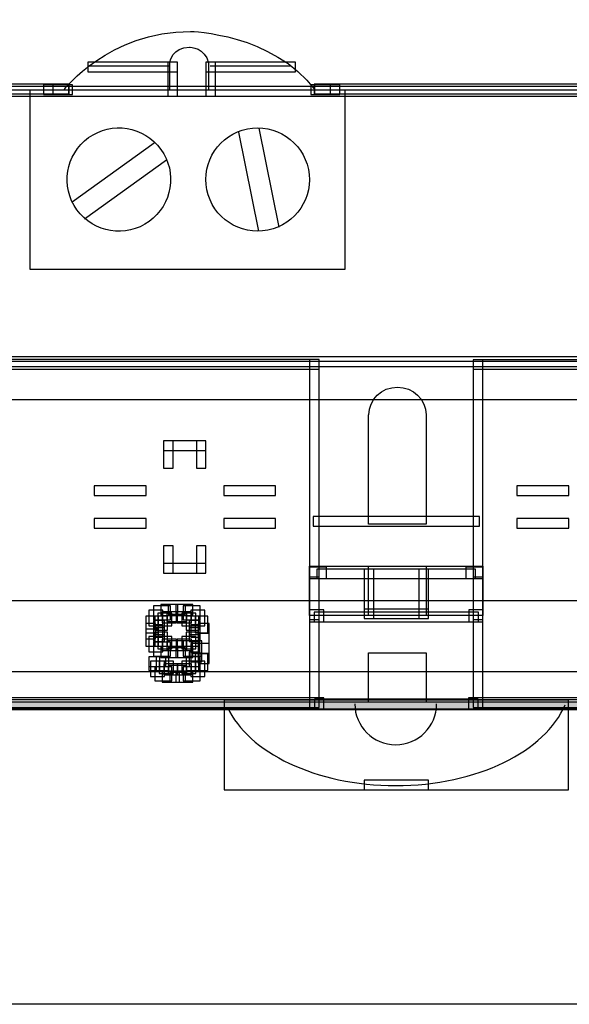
# Model space of a CAD drawing. Extents: x 0 to 566, y 0 to 372.
# Tile 7 of 24: x 118 to 175, y 0 to 102. Entities that reach past the tile are written whole.
import ezdxf

# ---------------------------------------------------------------- set-up
doc = ezdxf.new("R2010")
doc.units = 0
doc.layers.add('CAPA_1', color=7, linetype='CONTINUOUS')

# ---------------------------------------------------------------- blocks, each defined once
blk = doc.blocks.new('BLOCK_258')
at = {"layer": 'CAPA_1'}
blk.add_lwpolyline([(164.36, 30.74), (165.85, 30.74), (165.85, 31.86), (164.36, 31.86), (164.36, 30.74)], dxfattribs=at)
blk = doc.blocks.new('BLOCK_257')
at = {"layer": 'CAPA_1'}
blk.add_blockref('BLOCK_258', (0, 0), dxfattribs=at)
blk = doc.blocks.new('BLOCK_268')
at = {"layer": 'CAPA_1'}
blk.add_lwpolyline([(57.14, 30.66), (256.56, 30.66), (256.56, 31.66), (57.14, 31.66), (57.14, 30.66)], dxfattribs=at)
blk = doc.blocks.new('BLOCK_267')
at = {"layer": 'CAPA_1'}
blk.add_blockref('BLOCK_268', (0, 0), dxfattribs=at)
blk = doc.blocks.new('BLOCK_270')
at = {"layer": 'CAPA_1'}
blk.add_lwpolyline([(148.34, 30.74), (165.36, 30.74), (165.36, 31.74), (148.34, 31.74), (148.34, 30.74)], dxfattribs=at)
blk = doc.blocks.new('BLOCK_269')
at = {"layer": 'CAPA_1'}
blk.add_blockref('BLOCK_270', (0, 0), dxfattribs=at)
blk = doc.blocks.new('BLOCK_272')
at = {"layer": 'CAPA_1'}
blk.add_lwpolyline([(64.22, 30.86), (148.85, 30.86), (148.85, 31.86), (64.22, 31.86), (64.22, 30.86)], dxfattribs=at)
blk = doc.blocks.new('BLOCK_271')
at = {"layer": 'CAPA_1'}
blk.add_blockref('BLOCK_272', (0, 0), dxfattribs=at)
blk = doc.blocks.new('BLOCK_274')
at = {"layer": 'CAPA_1'}
blk.add_lwpolyline([(164.85, 30.86), (249.48, 30.86), (249.48, 31.86), (164.85, 31.86), (164.85, 30.86)], dxfattribs=at)
blk = doc.blocks.new('BLOCK_273')
at = {"layer": 'CAPA_1'}
blk.add_blockref('BLOCK_274', (0, 0), dxfattribs=at)
blk = doc.blocks.new('BLOCK_284')
at = {"layer": 'CAPA_1'}
blk.add_lwpolyline([(133.32, 33.5), (134.94, 33.5), (134.94, 34.5), (133.32, 34.5), (133.32, 33.5)], dxfattribs=at)
blk = doc.blocks.new('BLOCK_283')
at = {"layer": 'CAPA_1'}
blk.add_blockref('BLOCK_284', (0, 0), dxfattribs=at)
blk = doc.blocks.new('BLOCK_298')
at = {"layer": 'CAPA_1'}
blk.add_lwpolyline([(133.16, 34.25), (135.09, 34.25), (135.09, 35.25), (133.16, 35.25), (133.16, 34.25)], dxfattribs=at)
blk = doc.blocks.new('BLOCK_297')
at = {"layer": 'CAPA_1'}
blk.add_blockref('BLOCK_298', (0, 0), dxfattribs=at)
blk = doc.blocks.new('BLOCK_306')
at = {"layer": 'CAPA_1'}
blk.add_lwpolyline([(132.54, 33.5), (134.32, 33.5), (134.32, 34.65), (132.54, 34.65), (132.54, 33.5)], dxfattribs=at)
blk = doc.blocks.new('BLOCK_305')
at = {"layer": 'CAPA_1'}
blk.add_blockref('BLOCK_306', (0, 0), dxfattribs=at)
blk = doc.blocks.new('BLOCK_308')
at = {"layer": 'CAPA_1'}
blk.add_lwpolyline([(132.39, 36.06), (134.16, 36.06), (134.16, 37.21), (132.39, 37.21), (132.39, 36.06)], dxfattribs=at)
blk = doc.blocks.new('BLOCK_307')
at = {"layer": 'CAPA_1'}
blk.add_blockref('BLOCK_308', (0, 0), dxfattribs=at)
blk = doc.blocks.new('BLOCK_310')
at = {"layer": 'CAPA_1'}
blk.add_lwpolyline([(147.85, 30.74), (149.34, 30.74), (149.34, 31.86), (147.85, 31.86), (147.85, 30.74)], dxfattribs=at)
blk = doc.blocks.new('BLOCK_309')
at = {"layer": 'CAPA_1'}
blk.add_blockref('BLOCK_310', (0, 0), dxfattribs=at)
blk = doc.blocks.new('BLOCK_312')
at = {"layer": 'CAPA_1'}
blk.add_lwpolyline([(132.7, 34.25), (134.16, 34.25), (134.16, 35.4), (132.7, 35.4), (132.7, 34.25)], dxfattribs=at)
blk = doc.blocks.new('BLOCK_311')
at = {"layer": 'CAPA_1'}
blk.add_blockref('BLOCK_312', (0, 0), dxfattribs=at)
blk = doc.blocks.new('BLOCK_326')
at = {"layer": 'CAPA_1'}
blk.add_lwpolyline([(133.94, 33.5), (135.71, 33.5), (135.71, 34.65), (133.94, 34.65), (133.94, 33.5)], dxfattribs=at)
blk = doc.blocks.new('BLOCK_325')
at = {"layer": 'CAPA_1'}
blk.add_blockref('BLOCK_326', (0, 0), dxfattribs=at)
blk = doc.blocks.new('BLOCK_328')
at = {"layer": 'CAPA_1'}
blk.add_lwpolyline([(133.94, 36.06), (135.71, 36.06), (135.71, 37.21), (133.94, 37.21), (133.94, 36.06)], dxfattribs=at)
blk = doc.blocks.new('BLOCK_327')
at = {"layer": 'CAPA_1'}
blk.add_blockref('BLOCK_328', (0, 0), dxfattribs=at)
blk = doc.blocks.new('BLOCK_332')
at = {"layer": 'CAPA_1'}
blk.add_lwpolyline([(131.15, 35.15), (132.92, 35.15), (132.92, 36.15), (131.15, 36.15), (131.15, 35.15)], dxfattribs=at)
blk = doc.blocks.new('BLOCK_331')
at = {"layer": 'CAPA_1'}
blk.add_blockref('BLOCK_332', (0, 0), dxfattribs=at)
blk = doc.blocks.new('BLOCK_334')
at = {"layer": 'CAPA_1'}
blk.add_lwpolyline([(133.16, 36.06), (134.94, 36.06), (134.94, 37.06), (133.16, 37.06), (133.16, 36.06)], dxfattribs=at)
blk = doc.blocks.new('BLOCK_333')
at = {"layer": 'CAPA_1'}
blk.add_blockref('BLOCK_334', (0, 0), dxfattribs=at)
blk = doc.blocks.new('BLOCK_336')
at = {"layer": 'CAPA_1'}
blk.add_lwpolyline([(133.01, 36.81), (135.09, 36.81), (135.09, 37.81), (133.01, 37.81), (133.01, 36.81)], dxfattribs=at)
blk = doc.blocks.new('BLOCK_335')
at = {"layer": 'CAPA_1'}
blk.add_blockref('BLOCK_336', (0, 0), dxfattribs=at)
blk = doc.blocks.new('BLOCK_352')
at = {"layer": 'CAPA_1'}
blk.add_lwpolyline([(148.31, 39.78), (165.39, 39.78), (165.39, 40.78), (148.31, 40.78), (148.31, 39.78)], dxfattribs=at)
blk = doc.blocks.new('BLOCK_351')
at = {"layer": 'CAPA_1'}
blk.add_blockref('BLOCK_352', (0, 0), dxfattribs=at)
blk = doc.blocks.new('BLOCK_356')
at = {"layer": 'CAPA_1'}
blk.add_lwpolyline([(133.01, 39.83), (135.09, 39.83), (135.09, 40.83), (133.01, 40.83), (133.01, 39.83)], dxfattribs=at)
blk = doc.blocks.new('BLOCK_355')
at = {"layer": 'CAPA_1'}
blk.add_blockref('BLOCK_356', (0, 0), dxfattribs=at)
blk = doc.blocks.new('BLOCK_362')
at = {"layer": 'CAPA_1'}
blk.add_lwpolyline([(153.52, 40.11), (160.18, 40.11), (160.18, 41.11), (153.52, 41.11), (153.52, 40.11)], dxfattribs=at)
blk = doc.blocks.new('BLOCK_361')
at = {"layer": 'CAPA_1'}
blk.add_blockref('BLOCK_362', (0, 0), dxfattribs=at)
blk = doc.blocks.new('BLOCK_368')
at = {"layer": 'CAPA_1'}
blk.add_lwpolyline([(133.16, 40.58), (134.94, 40.58), (134.94, 41.58), (133.16, 41.58), (133.16, 40.58)], dxfattribs=at)
blk = doc.blocks.new('BLOCK_367')
at = {"layer": 'CAPA_1'}
blk.add_blockref('BLOCK_368', (0, 0), dxfattribs=at)
blk = doc.blocks.new('BLOCK_374')
at = {"layer": 'CAPA_1'}
blk.add_lwpolyline([(148.61, 44.27), (165.09, 44.27), (165.09, 45.27), (148.61, 45.27), (148.61, 44.27)], dxfattribs=at)
blk = doc.blocks.new('BLOCK_373')
at = {"layer": 'CAPA_1'}
blk.add_blockref('BLOCK_374', (0, 0), dxfattribs=at)
blk = doc.blocks.new('BLOCK_378')
at = {"layer": 'CAPA_1'}
blk.add_lwpolyline([(132.68, 44.83), (137.08, 44.83), (137.08, 45.83), (132.68, 45.83), (132.68, 44.83)], dxfattribs=at)
blk = doc.blocks.new('BLOCK_377')
at = {"layer": 'CAPA_1'}
blk.add_blockref('BLOCK_378', (0, 0), dxfattribs=at)
blk = doc.blocks.new('BLOCK_384')
at = {"layer": 'CAPA_1'}
blk.add_lwpolyline([(133.94, 40.43), (135.71, 40.43), (135.71, 41.58), (133.94, 41.58), (133.94, 40.43)], dxfattribs=at)
blk = doc.blocks.new('BLOCK_383')
at = {"layer": 'CAPA_1'}
blk.add_blockref('BLOCK_384', (0, 0), dxfattribs=at)
blk = doc.blocks.new('BLOCK_390')
at = {"layer": 'CAPA_1'}
blk.add_lwpolyline([(132.54, 36.81), (134.01, 36.81), (134.01, 37.96), (132.54, 37.96), (132.54, 36.81)], dxfattribs=at)
blk = doc.blocks.new('BLOCK_389')
at = {"layer": 'CAPA_1'}
blk.add_blockref('BLOCK_390', (0, 0), dxfattribs=at)
blk = doc.blocks.new('BLOCK_392')
at = {"layer": 'CAPA_1'}
blk.add_lwpolyline([(134.09, 39.68), (135.56, 39.68), (135.56, 40.83), (134.09, 40.83), (134.09, 39.68)], dxfattribs=at)
blk = doc.blocks.new('BLOCK_391')
at = {"layer": 'CAPA_1'}
blk.add_blockref('BLOCK_392', (0, 0), dxfattribs=at)
blk = doc.blocks.new('BLOCK_398')
at = {"layer": 'CAPA_1'}
blk.add_lwpolyline([(131.77, 33.65), (133.54, 33.65), (133.54, 35.1), (131.77, 35.1), (131.77, 33.65)], dxfattribs=at)
blk = doc.blocks.new('BLOCK_397')
at = {"layer": 'CAPA_1'}
blk.add_blockref('BLOCK_398', (0, 0), dxfattribs=at)
blk = doc.blocks.new('BLOCK_400')
at = {"layer": 'CAPA_1'}
blk.add_lwpolyline([(131.61, 36.21), (133.39, 36.21), (133.39, 37.66), (131.61, 37.66), (131.61, 36.21)], dxfattribs=at)
blk = doc.blocks.new('BLOCK_399')
at = {"layer": 'CAPA_1'}
blk.add_blockref('BLOCK_400', (0, 0), dxfattribs=at)
blk = doc.blocks.new('BLOCK_402')
at = {"layer": 'CAPA_1'}
blk.add_lwpolyline([(134.71, 39.98), (136.49, 39.98), (136.49, 41.43), (134.71, 41.43), (134.71, 39.98)], dxfattribs=at)
blk = doc.blocks.new('BLOCK_401')
at = {"layer": 'CAPA_1'}
blk.add_blockref('BLOCK_402', (0, 0), dxfattribs=at)
blk = doc.blocks.new('BLOCK_404')
at = {"layer": 'CAPA_1'}
blk.add_lwpolyline([(132.23, 34.4), (133.7, 34.4), (133.7, 35.7), (132.23, 35.7), (132.23, 34.4)], dxfattribs=at)
blk = doc.blocks.new('BLOCK_403')
at = {"layer": 'CAPA_1'}
blk.add_blockref('BLOCK_404', (0, 0), dxfattribs=at)
blk = doc.blocks.new('BLOCK_406')
at = {"layer": 'CAPA_1'}
blk.add_lwpolyline([(132.08, 36.96), (133.54, 36.96), (133.54, 38.26), (132.08, 38.26), (132.08, 36.96)], dxfattribs=at)
blk = doc.blocks.new('BLOCK_405')
at = {"layer": 'CAPA_1'}
blk.add_blockref('BLOCK_406', (0, 0), dxfattribs=at)
blk = doc.blocks.new('BLOCK_452')
at = {"layer": 'CAPA_1'}
blk.add_lwpolyline([(164.09, 44.27), (165.85, 44.27), (165.85, 45.46), (164.09, 45.46), (164.09, 44.27)], dxfattribs=at)
blk = doc.blocks.new('BLOCK_451')
at = {"layer": 'CAPA_1'}
blk.add_blockref('BLOCK_452', (0, 0), dxfattribs=at)
blk = doc.blocks.new('BLOCK_454')
at = {"layer": 'CAPA_1'}
blk.add_lwpolyline([(132.39, 40.43), (134.16, 40.43), (134.16, 41.58), (132.39, 41.58), (132.39, 40.43)], dxfattribs=at)
blk = doc.blocks.new('BLOCK_453')
at = {"layer": 'CAPA_1'}
blk.add_blockref('BLOCK_454', (0, 0), dxfattribs=at)
blk = doc.blocks.new('BLOCK_466')
at = {"layer": 'CAPA_1'}
blk.add_lwpolyline([(169.39, 49.51), (174.78, 49.51), (174.78, 50.51), (169.39, 50.51), (169.39, 49.51)], dxfattribs=at)
blk = doc.blocks.new('BLOCK_465')
at = {"layer": 'CAPA_1'}
blk.add_blockref('BLOCK_466', (0, 0), dxfattribs=at)
blk = doc.blocks.new('BLOCK_468')
at = {"layer": 'CAPA_1'}
blk.add_lwpolyline([(138.92, 49.51), (144.31, 49.51), (144.31, 50.51), (138.92, 50.51), (138.92, 49.51)], dxfattribs=at)
blk = doc.blocks.new('BLOCK_467')
at = {"layer": 'CAPA_1'}
blk.add_blockref('BLOCK_468', (0, 0), dxfattribs=at)
blk = doc.blocks.new('BLOCK_470')
at = {"layer": 'CAPA_1'}
blk.add_lwpolyline([(125.45, 49.51), (130.85, 49.51), (130.85, 50.51), (125.45, 50.51), (125.45, 49.51)], dxfattribs=at)
blk = doc.blocks.new('BLOCK_469')
at = {"layer": 'CAPA_1'}
blk.add_blockref('BLOCK_470', (0, 0), dxfattribs=at)
blk = doc.blocks.new('BLOCK_476')
at = {"layer": 'CAPA_1'}
blk.add_lwpolyline([(148.21, 49.74), (165.49, 49.74), (165.49, 50.74), (148.21, 50.74), (148.21, 49.74)], dxfattribs=at)
blk = doc.blocks.new('BLOCK_475')
at = {"layer": 'CAPA_1'}
blk.add_blockref('BLOCK_476', (0, 0), dxfattribs=at)
blk = doc.blocks.new('BLOCK_484')
at = {"layer": 'CAPA_1'}
blk.add_lwpolyline([(169.39, 52.91), (174.78, 52.91), (174.78, 53.91), (169.39, 53.91), (169.39, 52.91)], dxfattribs=at)
blk = doc.blocks.new('BLOCK_483')
at = {"layer": 'CAPA_1'}
blk.add_blockref('BLOCK_484', (0, 0), dxfattribs=at)
blk = doc.blocks.new('BLOCK_486')
at = {"layer": 'CAPA_1'}
blk.add_lwpolyline([(138.92, 52.91), (144.31, 52.91), (144.31, 53.91), (138.92, 53.91), (138.92, 52.91)], dxfattribs=at)
blk = doc.blocks.new('BLOCK_485')
at = {"layer": 'CAPA_1'}
blk.add_blockref('BLOCK_486', (0, 0), dxfattribs=at)
blk = doc.blocks.new('BLOCK_488')
at = {"layer": 'CAPA_1'}
blk.add_lwpolyline([(125.45, 52.91), (130.85, 52.91), (130.85, 53.91), (125.45, 53.91), (125.45, 52.91)], dxfattribs=at)
blk = doc.blocks.new('BLOCK_487')
at = {"layer": 'CAPA_1'}
blk.add_blockref('BLOCK_488', (0, 0), dxfattribs=at)
blk = doc.blocks.new('BLOCK_506')
at = {"layer": 'CAPA_1'}
blk.add_lwpolyline([(147.85, 44.27), (149.61, 44.27), (149.61, 45.46), (147.85, 45.46), (147.85, 44.27)], dxfattribs=at)
blk = doc.blocks.new('BLOCK_505')
at = {"layer": 'CAPA_1'}
blk.add_blockref('BLOCK_506', (0, 0), dxfattribs=at)
blk = doc.blocks.new('BLOCK_514')
at = {"layer": 'CAPA_1'}
blk.add_lwpolyline([(147.85, 39.78), (149.31, 39.78), (149.31, 41.02), (147.85, 41.02), (147.85, 39.78)], dxfattribs=at)
blk = doc.blocks.new('BLOCK_513')
at = {"layer": 'CAPA_1'}
blk.add_blockref('BLOCK_514', (0, 0), dxfattribs=at)
blk = doc.blocks.new('BLOCK_520')
at = {"layer": 'CAPA_1'}
blk.add_lwpolyline([(134.56, 39.38), (136.02, 39.38), (136.02, 40.68), (134.56, 40.68), (134.56, 39.38)], dxfattribs=at)
blk = doc.blocks.new('BLOCK_519')
at = {"layer": 'CAPA_1'}
blk.add_blockref('BLOCK_520', (0, 0), dxfattribs=at)
blk = doc.blocks.new('BLOCK_588')
at = {"layer": 'CAPA_1'}
blk.add_lwpolyline([(164.85, 66.04), (165.85, 66.04), (165.85, 67.04), (164.85, 67.04), (164.85, 66.04)], dxfattribs=at)
blk = doc.blocks.new('BLOCK_587')
at = {"layer": 'CAPA_1'}
blk.add_blockref('BLOCK_588', (0, 0), dxfattribs=at)
blk = doc.blocks.new('BLOCK_590')
at = {"layer": 'CAPA_1'}
blk.add_lwpolyline([(64.22, 66.04), (148.85, 66.04), (148.85, 67.06), (64.22, 67.06), (64.22, 66.04)], dxfattribs=at)
blk = doc.blocks.new('BLOCK_589')
at = {"layer": 'CAPA_1'}
blk.add_blockref('BLOCK_590', (0, 0), dxfattribs=at)
blk = doc.blocks.new('BLOCK_596')
at = {"layer": 'CAPA_1'}
blk.add_lwpolyline([(132.68, 57.59), (137.08, 57.59), (137.08, 58.59), (132.68, 58.59), (132.68, 57.59)], dxfattribs=at)
blk = doc.blocks.new('BLOCK_595')
at = {"layer": 'CAPA_1'}
blk.add_blockref('BLOCK_596', (0, 0), dxfattribs=at)
blk = doc.blocks.new('BLOCK_620')
at = {"layer": 'CAPA_1'}
blk.add_lwpolyline([(164.85, 66.04), (249.48, 66.04), (249.48, 67.04), (164.85, 67.04), (164.85, 66.04)], dxfattribs=at)
blk = doc.blocks.new('BLOCK_619')
at = {"layer": 'CAPA_1'}
blk.add_blockref('BLOCK_620', (0, 0), dxfattribs=at)
blk = doc.blocks.new('BLOCK_626')
at = {"layer": 'CAPA_1'}
blk.add_lwpolyline([(57.64, 66.34), (256.06, 66.34), (256.06, 67.34), (57.64, 67.34), (57.64, 66.34)], dxfattribs=at)
blk = doc.blocks.new('BLOCK_625')
at = {"layer": 'CAPA_1'}
blk.add_blockref('BLOCK_626', (0, 0), dxfattribs=at)
blk = doc.blocks.new('BLOCK_654')
at = {"layer": 'CAPA_1'}
blk.add_lwpolyline([(131.3, 34.1), (132.77, 34.1), (132.77, 35.7), (131.3, 35.7), (131.3, 34.1)], dxfattribs=at)
blk = doc.blocks.new('BLOCK_653')
at = {"layer": 'CAPA_1'}
blk.add_blockref('BLOCK_654', (0, 0), dxfattribs=at)
blk = doc.blocks.new('BLOCK_656')
at = {"layer": 'CAPA_1'}
blk.add_lwpolyline([(131.15, 36.66), (132.61, 36.66), (132.61, 38.26), (131.15, 38.26), (131.15, 36.66)], dxfattribs=at)
blk = doc.blocks.new('BLOCK_655')
at = {"layer": 'CAPA_1'}
blk.add_blockref('BLOCK_656', (0, 0), dxfattribs=at)
blk = doc.blocks.new('BLOCK_658')
at = {"layer": 'CAPA_1'}
blk.add_lwpolyline([(131.92, 34.7), (133.23, 34.7), (133.23, 36.15), (131.92, 36.15), (131.92, 34.7)], dxfattribs=at)
blk = doc.blocks.new('BLOCK_657')
at = {"layer": 'CAPA_1'}
blk.add_blockref('BLOCK_658', (0, 0), dxfattribs=at)
blk = doc.blocks.new('BLOCK_770')
at = {"layer": 'CAPA_1'}
blk.add_lwpolyline([(135.49, 39.38), (136.95, 39.38), (136.95, 40.98), (135.49, 40.98), (135.49, 39.38)], dxfattribs=at)
blk = doc.blocks.new('BLOCK_769')
at = {"layer": 'CAPA_1'}
blk.add_blockref('BLOCK_770', (0, 0), dxfattribs=at)
blk = doc.blocks.new('BLOCK_772')
at = {"layer": 'CAPA_1'}
blk.add_lwpolyline([(131.77, 37.26), (133.08, 37.26), (133.08, 38.72), (131.77, 38.72), (131.77, 37.26)], dxfattribs=at)
blk = doc.blocks.new('BLOCK_771')
at = {"layer": 'CAPA_1'}
blk.add_blockref('BLOCK_772', (0, 0), dxfattribs=at)
blk = doc.blocks.new('BLOCK_774')
at = {"layer": 'CAPA_1'}
blk.add_lwpolyline([(135.02, 38.92), (136.33, 38.92), (136.33, 40.38), (135.02, 40.38), (135.02, 38.92)], dxfattribs=at)
blk = doc.blocks.new('BLOCK_773')
at = {"layer": 'CAPA_1'}
blk.add_blockref('BLOCK_774', (0, 0), dxfattribs=at)
blk = doc.blocks.new('BLOCK_856')
at = {"layer": 'CAPA_1'}
blk.add_lwpolyline([(164.85, 40.02), (165.85, 40.02), (165.85, 41.02), (164.85, 41.02), (164.85, 40.02)], dxfattribs=at)
blk = doc.blocks.new('BLOCK_855')
at = {"layer": 'CAPA_1'}
blk.add_blockref('BLOCK_856', (0, 0), dxfattribs=at)
blk = doc.blocks.new('BLOCK_860')
at = {"layer": 'CAPA_1'}
blk.add_lwpolyline([(130.84, 37.26), (132.15, 37.26), (132.15, 39.02), (130.84, 39.02), (130.84, 37.26)], dxfattribs=at)
blk = doc.blocks.new('BLOCK_859')
at = {"layer": 'CAPA_1'}
blk.add_blockref('BLOCK_860', (0, 0), dxfattribs=at)
blk = doc.blocks.new('BLOCK_902')
at = {"layer": 'CAPA_1'}
blk.add_lwpolyline([(57.64, 94.44), (256.06, 94.44), (256.06, 95.44), (57.64, 95.44), (57.64, 94.44)], dxfattribs=at)
blk = doc.blocks.new('BLOCK_901')
at = {"layer": 'CAPA_1'}
blk.add_blockref('BLOCK_902', (0, 0), dxfattribs=at)
blk = doc.blocks.new('BLOCK_904')
at = {"layer": 'CAPA_1'}
blk.add_lwpolyline([(147.97, 94.62), (150.97, 94.62), (150.97, 95.62), (147.97, 95.62), (147.97, 94.62)], dxfattribs=at)
blk = doc.blocks.new('BLOCK_903')
at = {"layer": 'CAPA_1'}
blk.add_blockref('BLOCK_904', (0, 0), dxfattribs=at)
blk = doc.blocks.new('BLOCK_906')
at = {"layer": 'CAPA_1'}
blk.add_lwpolyline([(120.21, 94.62), (123.21, 94.62), (123.21, 95.62), (120.21, 95.62), (120.21, 94.62)], dxfattribs=at)
blk = doc.blocks.new('BLOCK_905')
at = {"layer": 'CAPA_1'}
blk.add_blockref('BLOCK_906', (0, 0), dxfattribs=at)
blk = doc.blocks.new('BLOCK_908')
at = {"layer": 'CAPA_1'}
blk.add_lwpolyline([(120.21, 94.67), (122.83, 94.67), (122.83, 95.67), (120.21, 95.67), (120.21, 94.67)], dxfattribs=at)
blk = doc.blocks.new('BLOCK_907')
at = {"layer": 'CAPA_1'}
blk.add_blockref('BLOCK_908', (0, 0), dxfattribs=at)
blk = doc.blocks.new('BLOCK_910')
at = {"layer": 'CAPA_1'}
blk.add_lwpolyline([(148.35, 94.67), (150.97, 94.67), (150.97, 95.67), (148.35, 95.67), (148.35, 94.67)], dxfattribs=at)
blk = doc.blocks.new('BLOCK_909')
at = {"layer": 'CAPA_1'}
blk.add_blockref('BLOCK_910', (0, 0), dxfattribs=at)
blk = doc.blocks.new('BLOCK_912')
at = {"layer": 'CAPA_1'}
blk.add_lwpolyline([(148.32, 94.71), (255.8, 94.71), (255.8, 95.71), (148.32, 95.71), (148.32, 94.71)], dxfattribs=at)
blk = doc.blocks.new('BLOCK_911')
at = {"layer": 'CAPA_1'}
blk.add_blockref('BLOCK_912', (0, 0), dxfattribs=at)
blk = doc.blocks.new('BLOCK_914')
at = {"layer": 'CAPA_1'}
blk.add_lwpolyline([(57.9, 94.71), (122.87, 94.71), (122.87, 95.71), (57.9, 95.71), (57.9, 94.71)], dxfattribs=at)
blk = doc.blocks.new('BLOCK_913')
at = {"layer": 'CAPA_1'}
blk.add_blockref('BLOCK_914', (0, 0), dxfattribs=at)
blk = doc.blocks.new('BLOCK_916')
at = {"layer": 'CAPA_1'}
blk.add_lwpolyline([(137.07, 96.99), (146.37, 96.99), (146.37, 97.99), (137.07, 97.99), (137.07, 96.99)], dxfattribs=at)
blk = doc.blocks.new('BLOCK_915')
at = {"layer": 'CAPA_1'}
blk.add_blockref('BLOCK_916', (0, 0), dxfattribs=at)
blk = doc.blocks.new('BLOCK_918')
at = {"layer": 'CAPA_1'}
blk.add_lwpolyline([(124.81, 96.99), (134.11, 96.99), (134.11, 97.99), (124.81, 97.99), (124.81, 96.99)], dxfattribs=at)
blk = doc.blocks.new('BLOCK_917')
at = {"layer": 'CAPA_1'}
blk.add_blockref('BLOCK_918', (0, 0), dxfattribs=at)
blk = doc.blocks.new('BLOCK_930')
at = {"layer": 'CAPA_1'}
blk.add_lwpolyline([(135.95, 38.62), (137.26, 38.62), (137.26, 40.38), (135.95, 40.38), (135.95, 38.62)], dxfattribs=at)
blk = doc.blocks.new('BLOCK_929')
at = {"layer": 'CAPA_1'}
blk.add_blockref('BLOCK_930', (0, 0), dxfattribs=at)
blk = doc.blocks.new('BLOCK_932')
at = {"layer": 'CAPA_1'}
blk.add_lwpolyline([(131.15, 34.7), (132.3, 34.7), (132.3, 36.15), (131.15, 36.15), (131.15, 34.7)], dxfattribs=at)
blk = doc.blocks.new('BLOCK_931')
at = {"layer": 'CAPA_1'}
blk.add_blockref('BLOCK_932', (0, 0), dxfattribs=at)
blk = doc.blocks.new('BLOCK_934')
at = {"layer": 'CAPA_1'}
blk.add_lwpolyline([(131.61, 37.72), (132.77, 37.72), (132.77, 39.17), (131.61, 39.17), (131.61, 37.72)], dxfattribs=at)
blk = doc.blocks.new('BLOCK_933')
at = {"layer": 'CAPA_1'}
blk.add_blockref('BLOCK_934', (0, 0), dxfattribs=at)
blk = doc.blocks.new('BLOCK_936')
at = {"layer": 'CAPA_1'}
blk.add_lwpolyline([(135.33, 38.47), (136.49, 38.47), (136.49, 39.92), (135.33, 39.92), (135.33, 38.47)], dxfattribs=at)
blk = doc.blocks.new('BLOCK_935')
at = {"layer": 'CAPA_1'}
blk.add_blockref('BLOCK_936', (0, 0), dxfattribs=at)
blk = doc.blocks.new('BLOCK_970')
at = {"layer": 'CAPA_1'}
blk.add_lwpolyline([(120.21, 94.62), (121.21, 94.62), (121.21, 95.67), (120.21, 95.67), (120.21, 94.62)], dxfattribs=at)
blk = doc.blocks.new('BLOCK_969')
at = {"layer": 'CAPA_1'}
blk.add_blockref('BLOCK_970', (0, 0), dxfattribs=at)
blk = doc.blocks.new('BLOCK_1014')
at = {"layer": 'CAPA_1'}
blk.add_lwpolyline([(136.26, 37.57), (137.42, 37.57), (137.42, 39.62), (136.26, 39.62), (136.26, 37.57)], dxfattribs=at)
blk = doc.blocks.new('BLOCK_1013')
at = {"layer": 'CAPA_1'}
blk.add_blockref('BLOCK_1014', (0, 0), dxfattribs=at)
blk = doc.blocks.new('BLOCK_1020')
at = {"layer": 'CAPA_1'}
blk.add_lwpolyline([(130.84, 38.02), (131.84, 38.02), (131.84, 39.62), (130.84, 39.62), (130.84, 38.02)], dxfattribs=at)
blk = doc.blocks.new('BLOCK_1019')
at = {"layer": 'CAPA_1'}
blk.add_blockref('BLOCK_1020', (0, 0), dxfattribs=at)
blk = doc.blocks.new('BLOCK_1024')
at = {"layer": 'CAPA_1'}
blk.add_lwpolyline([(131.61, 38.17), (132.61, 38.17), (132.61, 39.47), (131.61, 39.47), (131.61, 38.17)], dxfattribs=at)
blk = doc.blocks.new('BLOCK_1023')
at = {"layer": 'CAPA_1'}
blk.add_blockref('BLOCK_1024', (0, 0), dxfattribs=at)
blk = doc.blocks.new('BLOCK_1030')
at = {"layer": 'CAPA_1'}
blk.add_lwpolyline([(132.68, 55.75), (133.68, 55.75), (133.68, 58.59), (132.68, 58.59), (132.68, 55.75)], dxfattribs=at)
blk = doc.blocks.new('BLOCK_1029')
at = {"layer": 'CAPA_1'}
blk.add_blockref('BLOCK_1030', (0, 0), dxfattribs=at)
blk = doc.blocks.new('BLOCK_1032')
at = {"layer": 'CAPA_1'}
blk.add_lwpolyline([(132.68, 44.83), (133.68, 44.83), (133.68, 47.68), (132.68, 47.68), (132.68, 44.83)], dxfattribs=at)
blk = doc.blocks.new('BLOCK_1031')
at = {"layer": 'CAPA_1'}
blk.add_blockref('BLOCK_1032', (0, 0), dxfattribs=at)
blk = doc.blocks.new('BLOCK_1034')
at = {"layer": 'CAPA_1'}
blk.add_lwpolyline([(133.11, 94.44), (134.11, 94.44), (134.11, 97.99), (133.11, 97.99), (133.11, 94.44)], dxfattribs=at)
blk = doc.blocks.new('BLOCK_1033')
at = {"layer": 'CAPA_1'}
blk.add_blockref('BLOCK_1034', (0, 0), dxfattribs=at)
blk = doc.blocks.new('BLOCK_1036')
at = {"layer": 'CAPA_1'}
blk.add_lwpolyline([(135.49, 38.17), (136.49, 38.17), (136.49, 39.47), (135.49, 39.47), (135.49, 38.17)], dxfattribs=at)
blk = doc.blocks.new('BLOCK_1035')
at = {"layer": 'CAPA_1'}
blk.add_blockref('BLOCK_1036', (0, 0), dxfattribs=at)
blk = doc.blocks.new('BLOCK_1038')
at = {"layer": 'CAPA_1'}
blk.add_lwpolyline([(135.64, 36.51), (136.64, 36.51), (136.64, 37.81), (135.64, 37.81), (135.64, 36.51)], dxfattribs=at)
blk = doc.blocks.new('BLOCK_1037')
at = {"layer": 'CAPA_1'}
blk.add_blockref('BLOCK_1038', (0, 0), dxfattribs=at)
blk = doc.blocks.new('BLOCK_1082')
at = {"layer": 'CAPA_1'}
blk.add_lwpolyline([(147.85, 44.46), (148.85, 44.46), (148.85, 45.48), (147.85, 45.48), (147.85, 44.46)], dxfattribs=at)
blk = doc.blocks.new('BLOCK_1081')
at = {"layer": 'CAPA_1'}
blk.add_blockref('BLOCK_1082', (0, 0), dxfattribs=at)
blk = doc.blocks.new('BLOCK_1084')
at = {"layer": 'CAPA_1'}
blk.add_lwpolyline([(136.08, 44.83), (137.08, 44.83), (137.08, 47.68), (136.08, 47.68), (136.08, 44.83)], dxfattribs=at)
blk = doc.blocks.new('BLOCK_1083')
at = {"layer": 'CAPA_1'}
blk.add_blockref('BLOCK_1084', (0, 0), dxfattribs=at)
blk = doc.blocks.new('BLOCK_1086')
at = {"layer": 'CAPA_1'}
blk.add_lwpolyline([(136.08, 55.75), (137.08, 55.75), (137.08, 58.59), (136.08, 58.59), (136.08, 55.75)], dxfattribs=at)
blk = doc.blocks.new('BLOCK_1085')
at = {"layer": 'CAPA_1'}
blk.add_blockref('BLOCK_1086', (0, 0), dxfattribs=at)
blk = doc.blocks.new('BLOCK_1092')
at = {"layer": 'CAPA_1'}
blk.add_lwpolyline([(136.42, 36.51), (137.42, 36.51), (137.42, 38.57), (136.42, 38.57), (136.42, 36.51)], dxfattribs=at)
blk = doc.blocks.new('BLOCK_1091')
at = {"layer": 'CAPA_1'}
blk.add_blockref('BLOCK_1092', (0, 0), dxfattribs=at)
blk = doc.blocks.new('BLOCK_1096')
at = {"layer": 'CAPA_1'}
blk.add_lwpolyline([(137.07, 94.44), (138.07, 94.44), (138.07, 97.99), (137.07, 97.99), (137.07, 94.44)], dxfattribs=at)
blk = doc.blocks.new('BLOCK_1095')
at = {"layer": 'CAPA_1'}
blk.add_blockref('BLOCK_1096', (0, 0), dxfattribs=at)
blk = doc.blocks.new('BLOCK_1178')
at = {"layer": 'CAPA_1'}
blk.add_lwpolyline([(147.85, 30.86), (148.85, 30.86), (148.85, 67.06), (147.85, 67.06), (147.85, 30.86)], dxfattribs=at)
blk = doc.blocks.new('BLOCK_1177')
at = {"layer": 'CAPA_1'}
blk.add_blockref('BLOCK_1178', (0, 0), dxfattribs=at)
blk = doc.blocks.new('BLOCK_1184')
at = {"layer": 'CAPA_1'}
blk.add_lwpolyline([(147.85, 40.02), (148.85, 40.02), (148.85, 45.46), (147.85, 45.46), (147.85, 40.02)], dxfattribs=at)
blk = doc.blocks.new('BLOCK_1183')
at = {"layer": 'CAPA_1'}
blk.add_blockref('BLOCK_1184', (0, 0), dxfattribs=at)
blk = doc.blocks.new('BLOCK_1190')
at = {"layer": 'CAPA_1'}
blk.add_lwpolyline([(149.97, 94.62), (150.97, 94.62), (150.97, 95.67), (149.97, 95.67), (149.97, 94.62)], dxfattribs=at)
blk = doc.blocks.new('BLOCK_1189')
at = {"layer": 'CAPA_1'}
blk.add_blockref('BLOCK_1190', (0, 0), dxfattribs=at)
blk = doc.blocks.new('BLOCK_1194')
at = {"layer": 'CAPA_1'}
blk.add_lwpolyline([(153.52, 40.11), (154.52, 40.11), (154.52, 45.27), (153.52, 45.27), (153.52, 40.11)], dxfattribs=at)
blk = doc.blocks.new('BLOCK_1193')
at = {"layer": 'CAPA_1'}
blk.add_blockref('BLOCK_1194', (0, 0), dxfattribs=at)
blk = doc.blocks.new('BLOCK_1198')
at = {"layer": 'CAPA_1'}
blk.add_lwpolyline([(136.26, 35.46), (137.42, 35.46), (137.42, 37.51), (136.26, 37.51), (136.26, 35.46)], dxfattribs=at)
blk = doc.blocks.new('BLOCK_1197')
at = {"layer": 'CAPA_1'}
blk.add_blockref('BLOCK_1198', (0, 0), dxfattribs=at)
blk = doc.blocks.new('BLOCK_1200')
at = {"layer": 'CAPA_1'}
blk.add_lwpolyline([(135.49, 35.61), (136.64, 35.61), (136.64, 37.51), (135.49, 37.51), (135.49, 35.61)], dxfattribs=at)
blk = doc.blocks.new('BLOCK_1199')
at = {"layer": 'CAPA_1'}
blk.add_blockref('BLOCK_1200', (0, 0), dxfattribs=at)
blk = doc.blocks.new('BLOCK_1260')
at = {"layer": 'CAPA_1'}
blk.add_lwpolyline([(159.18, 40.11), (160.18, 40.11), (160.18, 45.27), (159.18, 45.27), (159.18, 40.11)], dxfattribs=at)
blk = doc.blocks.new('BLOCK_1259')
at = {"layer": 'CAPA_1'}
blk.add_blockref('BLOCK_1260', (0, 0), dxfattribs=at)
blk = doc.blocks.new('BLOCK_1264')
at = {"layer": 'CAPA_1'}
blk.add_lwpolyline([(164.85, 40.02), (165.85, 40.02), (165.85, 45.46), (164.85, 45.46), (164.85, 40.02)], dxfattribs=at)
blk = doc.blocks.new('BLOCK_1263')
at = {"layer": 'CAPA_1'}
blk.add_blockref('BLOCK_1264', (0, 0), dxfattribs=at)
blk = doc.blocks.new('BLOCK_1268')
at = {"layer": 'CAPA_1'}
blk.add_lwpolyline([(164.85, 30.86), (165.85, 30.86), (165.85, 67.04), (164.85, 67.04), (164.85, 30.86)], dxfattribs=at)
blk = doc.blocks.new('BLOCK_1267')
at = {"layer": 'CAPA_1'}
blk.add_blockref('BLOCK_1268', (0, 0), dxfattribs=at)
blk = doc.blocks.new('BLOCK_1340')
at = {"layer": 'CAPA_1'}
blk.add_lwpolyline([(164.85, 44.46), (165.85, 44.46), (165.85, 45.48), (164.85, 45.48), (164.85, 44.46)], dxfattribs=at)
blk = doc.blocks.new('BLOCK_1339')
at = {"layer": 'CAPA_1'}
blk.add_blockref('BLOCK_1340', (0, 0), dxfattribs=at)
blk = doc.blocks.new('BLOCK_1342')
at = {"layer": 'CAPA_1'}
blk.add_lwpolyline([(131.61, 38.47), (132.77, 38.47), (132.77, 39.92), (131.61, 39.92), (131.61, 38.47)], dxfattribs=at)
blk = doc.blocks.new('BLOCK_1341')
at = {"layer": 'CAPA_1'}
blk.add_blockref('BLOCK_1342', (0, 0), dxfattribs=at)
blk = doc.blocks.new('BLOCK_1344')
at = {"layer": 'CAPA_1'}
blk.add_lwpolyline([(135.33, 37.72), (136.49, 37.72), (136.49, 39.17), (135.33, 39.17), (135.33, 37.72)], dxfattribs=at)
blk = doc.blocks.new('BLOCK_1343')
at = {"layer": 'CAPA_1'}
blk.add_blockref('BLOCK_1344', (0, 0), dxfattribs=at)
blk = doc.blocks.new('BLOCK_1346')
at = {"layer": 'CAPA_1'}
blk.add_lwpolyline([(135.33, 35.15), (136.49, 35.15), (136.49, 36.61), (135.33, 36.61), (135.33, 35.15)], dxfattribs=at)
blk = doc.blocks.new('BLOCK_1345')
at = {"layer": 'CAPA_1'}
blk.add_blockref('BLOCK_1346', (0, 0), dxfattribs=at)
blk = doc.blocks.new('BLOCK_1348')
at = {"layer": 'CAPA_1'}
blk.add_lwpolyline([(130.84, 38.62), (132.15, 38.62), (132.15, 40.38), (130.84, 40.38), (130.84, 38.62)], dxfattribs=at)
blk = doc.blocks.new('BLOCK_1347')
at = {"layer": 'CAPA_1'}
blk.add_blockref('BLOCK_1348', (0, 0), dxfattribs=at)
blk = doc.blocks.new('BLOCK_1396')
at = {"layer": 'CAPA_1'}
blk.add_lwpolyline([(135.95, 34.7), (137.26, 34.7), (137.26, 36.46), (135.95, 36.46), (135.95, 34.7)], dxfattribs=at)
blk = doc.blocks.new('BLOCK_1395')
at = {"layer": 'CAPA_1'}
blk.add_blockref('BLOCK_1396', (0, 0), dxfattribs=at)
blk = doc.blocks.new('BLOCK_1416')
at = {"layer": 'CAPA_1'}
blk.add_lwpolyline([(131.77, 38.92), (133.08, 38.92), (133.08, 40.38), (131.77, 40.38), (131.77, 38.92)], dxfattribs=at)
blk = doc.blocks.new('BLOCK_1415')
at = {"layer": 'CAPA_1'}
blk.add_blockref('BLOCK_1416', (0, 0), dxfattribs=at)
blk = doc.blocks.new('BLOCK_1464')
at = {"layer": 'CAPA_1'}
blk.add_lwpolyline([(135.02, 37.26), (136.33, 37.26), (136.33, 38.72), (135.02, 38.72), (135.02, 37.26)], dxfattribs=at)
blk = doc.blocks.new('BLOCK_1463')
at = {"layer": 'CAPA_1'}
blk.add_blockref('BLOCK_1464', (0, 0), dxfattribs=at)
blk = doc.blocks.new('BLOCK_1466')
at = {"layer": 'CAPA_1'}
blk.add_lwpolyline([(135.02, 34.7), (136.33, 34.7), (136.33, 36.15), (135.02, 36.15), (135.02, 34.7)], dxfattribs=at)
blk = doc.blocks.new('BLOCK_1465')
at = {"layer": 'CAPA_1'}
blk.add_blockref('BLOCK_1466', (0, 0), dxfattribs=at)
blk = doc.blocks.new('BLOCK_1468')
at = {"layer": 'CAPA_1'}
blk.add_lwpolyline([(131.15, 39.38), (132.61, 39.38), (132.61, 40.98), (131.15, 40.98), (131.15, 39.38)], dxfattribs=at)
blk = doc.blocks.new('BLOCK_1467')
at = {"layer": 'CAPA_1'}
blk.add_blockref('BLOCK_1468', (0, 0), dxfattribs=at)
blk = doc.blocks.new('BLOCK_1508')
at = {"layer": 'CAPA_1'}
blk.add_lwpolyline([(135.49, 34.1), (136.95, 34.1), (136.95, 35.7), (135.49, 35.7), (135.49, 34.1)], dxfattribs=at)
blk = doc.blocks.new('BLOCK_1507')
at = {"layer": 'CAPA_1'}
blk.add_blockref('BLOCK_1508', (0, 0), dxfattribs=at)
blk = doc.blocks.new('BLOCK_1536')
at = {"layer": 'CAPA_1'}
blk.add_lwpolyline([(147.85, 40.02), (148.85, 40.02), (148.85, 41.02), (147.85, 41.02), (147.85, 40.02)], dxfattribs=at)
blk = doc.blocks.new('BLOCK_1535')
at = {"layer": 'CAPA_1'}
blk.add_blockref('BLOCK_1536', (0, 0), dxfattribs=at)
blk = doc.blocks.new('BLOCK_1594')
at = {"layer": 'CAPA_1'}
blk.add_lwpolyline([(132.08, 39.38), (133.54, 39.38), (133.54, 40.68), (132.08, 40.68), (132.08, 39.38)], dxfattribs=at)
blk = doc.blocks.new('BLOCK_1593')
at = {"layer": 'CAPA_1'}
blk.add_blockref('BLOCK_1594', (0, 0), dxfattribs=at)
blk = doc.blocks.new('BLOCK_1596')
at = {"layer": 'CAPA_1'}
blk.add_lwpolyline([(134.56, 36.96), (136.02, 36.96), (136.02, 38.26), (134.56, 38.26), (134.56, 36.96)], dxfattribs=at)
blk = doc.blocks.new('BLOCK_1595')
at = {"layer": 'CAPA_1'}
blk.add_blockref('BLOCK_1596', (0, 0), dxfattribs=at)
blk = doc.blocks.new('BLOCK_1598')
at = {"layer": 'CAPA_1'}
blk.add_lwpolyline([(134.71, 36.21), (136.64, 36.21), (136.64, 37.81), (134.71, 37.81), (134.71, 36.21)], dxfattribs=at)
blk = doc.blocks.new('BLOCK_1597')
at = {"layer": 'CAPA_1'}
blk.add_blockref('BLOCK_1598', (0, 0), dxfattribs=at)
blk = doc.blocks.new('BLOCK_1600')
at = {"layer": 'CAPA_1'}
blk.add_lwpolyline([(134.56, 34.4), (136.02, 34.4), (136.02, 35.7), (134.56, 35.7), (134.56, 34.4)], dxfattribs=at)
blk = doc.blocks.new('BLOCK_1599')
at = {"layer": 'CAPA_1'}
blk.add_blockref('BLOCK_1600', (0, 0), dxfattribs=at)
blk = doc.blocks.new('BLOCK_1602')
at = {"layer": 'CAPA_1'}
blk.add_lwpolyline([(131.61, 39.98), (133.39, 39.98), (133.39, 41.43), (131.61, 41.43), (131.61, 39.98)], dxfattribs=at)
blk = doc.blocks.new('BLOCK_1601')
at = {"layer": 'CAPA_1'}
blk.add_blockref('BLOCK_1602', (0, 0), dxfattribs=at)
blk = doc.blocks.new('BLOCK_1696')
at = {"layer": 'CAPA_1'}
blk.add_lwpolyline([(134.71, 33.65), (136.49, 33.65), (136.49, 35.1), (134.71, 35.1), (134.71, 33.65)], dxfattribs=at)
blk = doc.blocks.new('BLOCK_1695')
at = {"layer": 'CAPA_1'}
blk.add_blockref('BLOCK_1696', (0, 0), dxfattribs=at)
blk = doc.blocks.new('BLOCK_1772')
at = {"layer": 'CAPA_1'}
blk.add_lwpolyline([(164.39, 39.78), (165.85, 39.78), (165.85, 41.02), (164.39, 41.02), (164.39, 39.78)], dxfattribs=at)
blk = doc.blocks.new('BLOCK_1771')
at = {"layer": 'CAPA_1'}
blk.add_blockref('BLOCK_1772', (0, 0), dxfattribs=at)
blk = doc.blocks.new('BLOCK_1774')
at = {"layer": 'CAPA_1'}
blk.add_lwpolyline([(132.54, 39.68), (134.01, 39.68), (134.01, 40.83), (132.54, 40.83), (132.54, 39.68)], dxfattribs=at)
blk = doc.blocks.new('BLOCK_1773')
at = {"layer": 'CAPA_1'}
blk.add_blockref('BLOCK_1774', (0, 0), dxfattribs=at)
blk = doc.blocks.new('BLOCK_1776')
at = {"layer": 'CAPA_1'}
blk.add_lwpolyline([(134.09, 36.81), (135.56, 36.81), (135.56, 37.96), (134.09, 37.96), (134.09, 36.81)], dxfattribs=at)
blk = doc.blocks.new('BLOCK_1775')
at = {"layer": 'CAPA_1'}
blk.add_blockref('BLOCK_1776', (0, 0), dxfattribs=at)
blk = doc.blocks.new('BLOCK_1778')
at = {"layer": 'CAPA_1'}
blk.add_lwpolyline([(134.09, 34.25), (135.56, 34.25), (135.56, 35.4), (134.09, 35.4), (134.09, 34.25)], dxfattribs=at)
blk = doc.blocks.new('BLOCK_1777')
at = {"layer": 'CAPA_1'}
blk.add_blockref('BLOCK_1778', (0, 0), dxfattribs=at)
blk = doc.blocks.new('BLOCK_2160')
at = {"layer": 'CAPA_1'}
blk.add_lwpolyline([(57.34, 30.74), (487.85, 30.74), (487.85, 286.7), (57.34, 286.7), (57.34, 30.74)], dxfattribs=at)
blk = doc.blocks.new('BLOCK_2159')
at = {"layer": 'CAPA_1'}
blk.add_blockref('BLOCK_2160', (0, 0), dxfattribs=at)
blk = doc.blocks.new('BLOCK_2162')
at = {"layer": 'CAPA_1'}
blk.add_lwpolyline([(153.52, 22.3), (160.18, 22.3), (160.18, 23.3), (153.52, 23.3), (153.52, 22.3)], dxfattribs=at)
blk = doc.blocks.new('BLOCK_2161')
at = {"layer": 'CAPA_1'}
blk.add_blockref('BLOCK_2162', (0, 0), dxfattribs=at)
blk = doc.blocks.new('BLOCK_2180')
at = {"layer": 'CAPA_1'}
blk.add_lwpolyline([(138.97, 22.3), (174.73, 22.3), (174.73, 31.63), (138.97, 31.63), (138.97, 22.3)], dxfattribs=at)
blk = doc.blocks.new('BLOCK_2179')
at = {"layer": 'CAPA_1'}
blk.add_blockref('BLOCK_2180', (0, 0), dxfattribs=at)
blk = doc.blocks.new('BLOCK_2188')
at = {"layer": 'CAPA_1'}
blk.add_lwpolyline([(71.31, 42), (480.33, 42), (480.33, 275.44), (71.31, 275.44), (71.31, 42)], dxfattribs=at)
blk = doc.blocks.new('BLOCK_2187')
at = {"layer": 'CAPA_1'}
blk.add_blockref('BLOCK_2188', (0, 0), dxfattribs=at)
blk = doc.blocks.new('BLOCK_2')
at = {"layer": 'CAPA_1'}
blk.add_lwpolyline([(0, 372), (566.5, 372), (566.5, 0), (0, 0), (0, 372)], dxfattribs=at)
for name in ['BLOCK_2159', 'BLOCK_2187', 'BLOCK_917', 'BLOCK_1033', 'BLOCK_915', 'BLOCK_1095', 'BLOCK_901', 'BLOCK_913', 'BLOCK_907', 'BLOCK_969', 'BLOCK_905', 'BLOCK_903', 'BLOCK_911', 'BLOCK_909', 'BLOCK_1189', 'BLOCK_625', 'BLOCK_589', 'BLOCK_1177', 'BLOCK_587', 'BLOCK_619', 'BLOCK_1267', 'BLOCK_595', 'BLOCK_1029', 'BLOCK_1085', 'BLOCK_487', 'BLOCK_485', 'BLOCK_483', 'BLOCK_469', 'BLOCK_467', 'BLOCK_475', 'BLOCK_465', 'BLOCK_1031', 'BLOCK_1083', 'BLOCK_377', 'BLOCK_1081', 'BLOCK_505', 'BLOCK_1183', 'BLOCK_373', 'BLOCK_1193', 'BLOCK_1259', 'BLOCK_451', 'BLOCK_1339', 'BLOCK_1263', 'BLOCK_1467', 'BLOCK_1601', 'BLOCK_453', 'BLOCK_367', 'BLOCK_383', 'BLOCK_401', 'BLOCK_769', 'BLOCK_513', 'BLOCK_1535', 'BLOCK_361', 'BLOCK_1771', 'BLOCK_855', 'BLOCK_1347', 'BLOCK_1415', 'BLOCK_1593', 'BLOCK_1773', 'BLOCK_355', 'BLOCK_391', 'BLOCK_519', 'BLOCK_773', 'BLOCK_929', 'BLOCK_351', 'BLOCK_1019', 'BLOCK_859', 'BLOCK_1341', 'BLOCK_1023', 'BLOCK_933', 'BLOCK_935', 'BLOCK_1343', 'BLOCK_1035', 'BLOCK_1013', 'BLOCK_655', 'BLOCK_771', 'BLOCK_405', 'BLOCK_389', 'BLOCK_1775', 'BLOCK_1595', 'BLOCK_1463', 'BLOCK_1091', 'BLOCK_399', 'BLOCK_307', 'BLOCK_335', 'BLOCK_333', 'BLOCK_327', 'BLOCK_1597', 'BLOCK_1199', 'BLOCK_1037', 'BLOCK_1197', 'BLOCK_331', 'BLOCK_931', 'BLOCK_657', 'BLOCK_1465', 'BLOCK_1345', 'BLOCK_1395', 'BLOCK_653', 'BLOCK_397', 'BLOCK_403', 'BLOCK_311', 'BLOCK_297', 'BLOCK_1777', 'BLOCK_1599', 'BLOCK_1695', 'BLOCK_1507', 'BLOCK_305', 'BLOCK_283', 'BLOCK_325', 'BLOCK_271', 'BLOCK_309', 'BLOCK_257', 'BLOCK_273', 'BLOCK_267', 'BLOCK_2179', 'BLOCK_269', 'BLOCK_2161']:
    blk.add_blockref(name, (0, 0), dxfattribs=at)
blk = doc.blocks.new('*U2270')
at = {"layer": 'CAPA_1', "color": 250}
for points in [[(57.53, 30.67), (57.53, 31.42), (256.17, 30.67)], [(256.17, 30.67), (57.53, 31.42), (256.17, 31.42)]]:
    blk.add_solid(points, dxfattribs=at)
blk = doc.blocks.new('BLOCK_2255')
at = {"layer": 'CAPA_1'}
for points in [[(0, 372), (566.5, 372), (566.5, 0), (0, 0), (0, 372)], [(256.17, 31.42), (57.53, 31.42), (57.53, 286.5), (256.17, 286.5), (256.17, 31.42)]]:
    blk.add_lwpolyline(points, dxfattribs=at)
at = {"layer": 'CAPA_1', "color": 250}
for points in [[(124.99, 97.61), (133.34, 97.61)], [(137.52, 97.61), (145.87, 97.61)], [(151.49, 76.44), (118.82, 76.44), (118.82, 95.11), (151.49, 95.11), (151.49, 76.44)], [(142.56, 80.4), (140.48, 90.69)], [(144.68, 80.83), (142.6, 91.12)], [(123.18, 83.46), (131.69, 89.6)], [(124.45, 81.7), (132.96, 87.84)]]:
    blk.add_lwpolyline(points, dxfattribs=at)
at = {"layer": 'CAPA_1'}
for points, knots in [([(256.17, 287.25), (256.17, 287.25), (57.53, 287.25), (57.53, 287.25), (57.12, 287.25), (56.78, 286.91), (56.78, 286.5), (56.78, 286.5), (56.78, 31.42), (56.78, 31.42), (56.78, 31), (57.12, 30.67), (57.53, 30.67), (57.53, 30.67), (256.17, 30.67), (256.17, 30.67), (256.58, 30.67), (256.92, 31), (256.92, 31.42), (256.92, 31.42), (256.92, 286.5), (256.92, 286.5), (256.92, 286.91), (256.58, 287.25), (256.17, 287.25)], [0, 0, 0, 0, 1, 1, 1, 2, 2, 2, 3, 3, 3, 4, 4, 4, 5, 5, 5, 6, 6, 6, 7, 7, 7, 8, 8, 8, 8]), ([(153.97, 49.94), (153.97, 49.94), (159.97, 49.94), (159.97, 49.94), (159.97, 49.94), (159.97, 61.31), (159.97, 61.31), (159.97, 61.31), (159.95, 61.31), (159.95, 61.31), (159.94, 62.9), (158.61, 64.19), (156.97, 64.19), (155.33, 64.19), (154.01, 62.9), (153.99, 61.31), (153.99, 61.31), (153.97, 61.31), (153.97, 61.31), (153.97, 61.31), (153.97, 49.94), (153.97, 49.94)], [0, 0, 0, 0, 1, 1, 1, 2, 2, 2, 3, 3, 3, 4, 4, 4, 5, 5, 5, 6, 6, 6, 7, 7, 7, 7])]:
    blk.add_open_spline(points, degree=3, knots=knots, dxfattribs=at)
at = {"layer": 'CAPA_1', "color": 250}
for points, knots in [([(57, 204), (57, 204), (101.12, 220.5), (157.25, 203.75), (157.25, 203.75), (157.12, 113.24), (157.12, 113.24), (157.12, 113.24), (113, 96.74), (56.88, 113.49)], [0, 0, 0, 0, 1, 1, 1, 2, 2, 2, 3, 3, 3, 3]), ([(122.35, 95.15), (122.35, 95.15), (126.98, 101.18), (135.48, 101.18), (135.48, 101.18), (144.06, 101), (148.42, 95.06)], [0, 0, 0, 0, 1, 1, 1, 2, 2, 2, 2]), ([(133.34, 95.1), (133.34, 95.1), (133.34, 97.98), (133.34, 97.98), (133.34, 97.98), (133.57, 99.56), (135.38, 99.56), (135.38, 99.56), (137.05, 99.51), (137.33, 97.89), (137.33, 97.89), (137.33, 95.15), (137.33, 95.15)], [0, 0, 0, 0, 1, 1, 1, 2, 2, 2, 3, 3, 3, 4, 4, 4, 4]), ([(132.39, 88.92), (130.65, 91.33), (127.29, 91.87), (124.89, 90.14), (122.48, 88.4), (121.93, 85.04), (123.67, 82.63), (125.41, 80.22), (128.77, 79.68), (131.17, 81.42), (133.58, 83.16), (134.13, 86.52), (132.39, 88.92)], [0, 0, 0, 0, 1, 1, 1, 2, 2, 2, 3, 3, 3, 4, 4, 4, 4]), ([(141.38, 91.05), (138.47, 90.46), (136.59, 87.62), (137.18, 84.71), (137.77, 81.8), (140.6, 79.92), (143.51, 80.51), (146.42, 81.1), (148.3, 83.93), (147.72, 86.84), (147.13, 89.75), (144.29, 91.63), (141.38, 91.05)], [0, 0, 0, 0, 1, 1, 1, 2, 2, 2, 3, 3, 3, 4, 4, 4, 4]), ([(153.97, 49.94), (153.97, 49.94), (159.97, 49.94), (159.97, 49.94), (159.97, 49.94), (159.97, 61.31), (159.97, 61.31), (159.97, 61.31), (159.95, 61.31), (159.95, 61.31), (159.94, 62.9), (158.61, 64.19), (156.97, 64.19), (155.33, 64.19), (154.01, 62.9), (153.99, 61.31), (153.99, 61.31), (153.97, 61.31), (153.97, 61.31), (153.97, 61.31), (153.97, 49.94), (153.97, 49.94)], [0, 0, 0, 0, 1, 1, 1, 2, 2, 2, 3, 3, 3, 4, 4, 4, 5, 5, 5, 6, 6, 6, 7, 7, 7, 7]), ([(139.31, 30.89), (141.47, 26.19), (148.48, 22.75), (156.79, 22.75), (165.26, 22.75), (172.37, 26.32), (174.39, 31.16)], [0, 0, 0, 0, 1, 1, 1, 2, 2, 2, 2]), ([(152.54, 31.25), (152.54, 28.9), (154.44, 27), (156.79, 27), (159.14, 27), (161.04, 28.9), (161.04, 31.25)], [0, 0, 0, 0, 1, 1, 1, 2, 2, 2, 2])]:
    blk.add_open_spline(points, degree=3, knots=knots, dxfattribs=at)
blk.add_open_spline([(158.17, 107.24), (158.17, 107.24), (115.25, 98.74), (57, 107.37)], degree=3, dxfattribs=at)
blk.add_blockref('*U2270', (0, 0), dxfattribs=at)

msp = doc.modelspace()

# ---------------------------------------------------------------- linework, layer by layer
at = {"layer": 'CAPA_1', "color": 250}
for points in [[(57, 95.12), (256.5, 95.12)], [(57.12, 66.88), (256.5, 66.88)], [(230.35, 62.88), (83.43, 62.88), (83.43, 66.88), (230.35, 66.88), (230.35, 62.88)], [(147.85, 45.56), (165.85, 45.56), (165.85, 40.44), (147.85, 40.44), (147.85, 45.56)], [(153.97, 45.56), (159.97, 45.56), (159.97, 40.44), (153.97, 40.44), (153.97, 45.56)], [(153.97, 36.56), (159.97, 36.56), (159.97, 31.44), (153.97, 31.44), (153.97, 36.56)], [(57.38, 34.62), (256.5, 34.62)]]:
    msp.add_lwpolyline(points, dxfattribs=at)

# ---------------------------------------------------------------- block references
at = {"layer": 'CAPA_1'}
for name in ['BLOCK_2', 'BLOCK_2255']:
    msp.add_blockref(name, (0, 0), dxfattribs=at)

doc.saveas('drawing.dxf')
